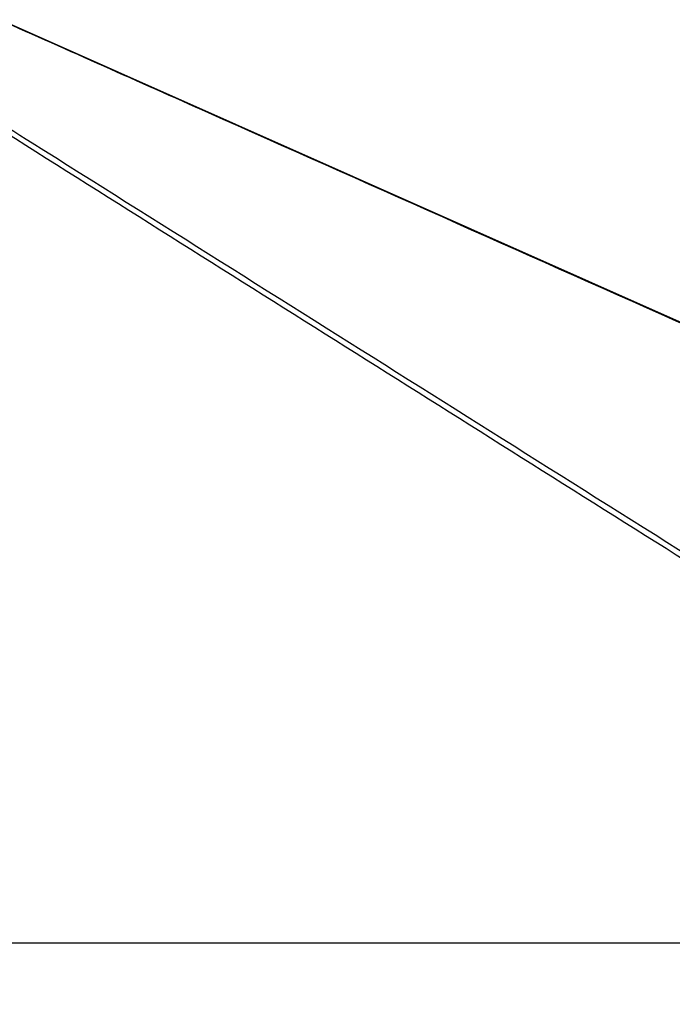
# Paper-space layout '3.5M DUO In Ground Anchor' of a CAD drawing. Header units: millimetres. Extents: x 20 to 26059, y 28 to 17638.
# Tile 38 of 70: x 13284 to 14146, y 6688 to 7988. Entities that reach past the tile are written whole.
import ezdxf

# ---------------------------------------------------------------- set-up
doc = ezdxf.new("R2010")
doc.units = ezdxf.units.MM
doc.layers.add('COMPONENT_GEOMETRY', color=7, linetype='Continuous')
doc.styles.add('SLDTEXTSTYLE0', font='TXT', dxfattribs={"width": 0.75})
doc.dimstyles.new('SLDDIMSTYLE0', dxfattribs={"dimtxt": 150, "dimasz": 6.604, "dimexe": 0, "dimexo": 0.0625, "dimgap": 37.5, "dimtad": 0, "dimtih": 1, "dimtoh": 1, "dimdec": 0, "dimlfac": 0.5, "dimrnd": 1e-09, "dimzin": 12, "dimdsep": 46, "dimtxsty": 'SLDTEXTSTYLE0', "dimsah": 1, "dimcen": 0.09, "dimadec": 0, "dimazin": 3, "dimtfac": 1, "dimtdec": 0, "dimtofl": 0, "dimtmove": 0, "dimatfit": 3, "dimfxl": 1, "dimfrac": 2, "dimtolj": 1, "dimtzin": 12, "dimarcsym": 0})

# ---------------------------------------------------------------- blocks, each defined once
blk = doc.blocks.new('_D_14')
at = {"layer": 'COMPONENT_GEOMETRY', "color": 7, "ltscale": 2}
for p, q in [((14292.5, 6769.1), (14292.5, 4644.1)), ((14292.5, 2281.1), (14292.5, 4406)), ((9299, 2281.1), (14298.9, 2281.1))]:
    blk.add_line(p, q, dxfattribs=at)
for points in [[(14292.5, 6769.1), (14291.5, 6762.5), (14293.6, 6762.5)], [(14292.5, 2281.1), (14293.6, 2287.7), (14291.5, 2287.7)]]:
    blk.add_solid(points, dxfattribs=at)
at = {"layer": 'COMPONENT_GEOMETRY', "color": 7, "ltscale": 2, "insert": (14070.9, 4599.4), "char_height": 150, "attachment_point": 1, "style": 'SLDTEXTSTYLE0'}
blk.add_mtext('2244', dxfattribs=at)

psp = doc.layouts.new('3.5M DUO In Ground Anchor')

# ---------------------------------------------------------------- linework, layer by layer
at = {"color": 7, "linetype": 'Continuous', "lineweight": 25, "ltscale": 2}
psp.add_line((12510.47, 6769.07), (14965.6, 6769.07), dxfattribs=at)
at = {"color": 7, "linetype": 'Continuous', "lineweight": 25, "ltscale": 2, "flags": 128}
psp.add_lwpolyline([(15919.73, 6804.64), (14036.02, 7642.03), (13258.96, 7987.58)], dxfattribs=at)
at = {"color": 7, "linetype": 'Continuous', "lineweight": 25, "ltscale": 2}
for points, knots in [([(14965.6, 6769.07), (14676.2, 6951.05), (14095.53, 7316.18), (13449.68, 7722.26), (13093.86, 7946.57), (13028.83, 7987.57)], [0, 0, 0, 0, 0.44813305, 0.89913922, 1, 1, 1, 1]), ([(15997.57, 6769.07), (15588.22, 6951.05), (14766.89, 7316.18), (13853.43, 7722.26), (13349.41, 7946.57), (13257.29, 7987.57)], [0, 0, 0, 0, 0.4481331, 0.8991392, 1, 1, 1, 1])]:
    psp.add_open_spline(points, degree=3, knots=knots, dxfattribs=at)
at = {"color": 8, "linetype": 'Continuous', "lineweight": 25, "ltscale": 2}
psp.add_open_spline([(13042.05, 7987.57), (13128.31, 7933.37), (13380.29, 7775.03), (13963.12, 7408.67), (14499.66, 7071.4), (14870.63, 6838.21), (14910.56, 6813.1)], degree=3, knots=[0, 0, 0, 0, 0.1383555, 0.4041922, 0.9358687, 1, 1, 1, 1], dxfattribs=at)

# ---------------------------------------------------------------- dimensions: what is measured, and where the dimension line sits
at = {"layer": 'COMPONENT_GEOMETRY', "color": 7, "ltscale": 2}
dim = psp.add_linear_dim(base=(14292.54, 2281.06), p1=(15999.75, 6769.07), p2=(9296.46, 2281.06), angle=90, dimstyle='SLDDIMSTYLE0', dxfattribs=at)
dim.commit()
dim.dimension.update_dxf_attribs({"geometry": '_D_14', "text_midpoint": (14292.54, 4525.06), "dimtype": 160})

doc.saveas('drawing.dxf')
